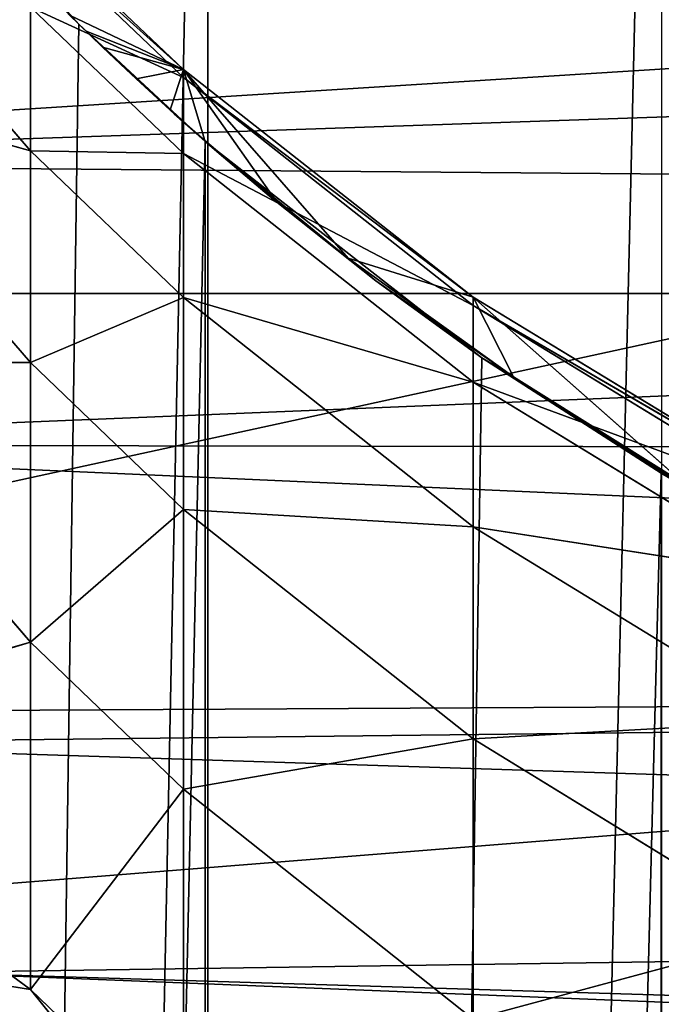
# Model space of a CAD drawing. Extents: x 1 to 179, y 3 to 406.
# Tile 236 of 256: x 83.19 to 85.09, y 393.72 to 396.63. Entities that reach past the tile are written whole.
import ezdxf

# ---------------------------------------------------------------- set-up
doc = ezdxf.new("R2010")
doc.units = 0
doc.header["$LTSCALE"] = 2.54
doc.layers.get('0').update_dxf_attribs({"color": 13, "linetype": 'CONTINUOUS'})

# ---------------------------------------------------------------- blocks, each defined once
blk = doc.blocks.new('OKR_G_Y_DOZOWNIK_STOJ_CY_T')
at = {"color": 0}
for p, q in [((83.7481, 400.0236, 184.6514), (83.7481, 343.2048, 184.6514)), ((83.7481, 400.0236, 184.6514), (83.7481, 343.2048, 184.6514)), ((83.3666, 396.6193, 198.7118), (82.5842, 397.4915, 197.885)), ((83.3666, 396.6193, 198.7118), (82.5842, 397.4915, 197.885)), ((82.5128, 397.0668, 239.5657), (83.2235, 396.2451, 239.645)), ((82.5128, 397.0668, 239.5657), (83.2235, 396.2451, 239.645)), ((83.6763, 396.4851, 210.1921), (83.2235, 396.9154, 210.1237)), ((83.6763, 396.4851, 210.1921), (83.2235, 396.9154, 210.1237)), ((83.2235, 396.8934, 219.9641), (83.6763, 396.4618, 220.0237)), ((83.6763, 396.4851, 210.1921), (83.2235, 396.8934, 219.9641)), ((83.6763, 396.4851, 210.1921), (83.2235, 396.8934, 219.9641)), ((83.2235, 396.8934, 219.9641), (83.6763, 396.4618, 220.0237)), ((83.6763, 396.4618, 220.0237), (83.2235, 396.6699, 229.8065)), ((83.6763, 396.4618, 220.0237), (83.2235, 396.6699, 229.8065)), ((83.6763, 396.2371, 229.8572), (83.2235, 396.6699, 229.8065)), ((83.2235, 396.6699, 229.8065), (83.2235, 396.2451, 239.645)), ((83.2235, 396.6699, 229.8065), (83.2235, 396.2451, 239.645)), ((83.6763, 396.2371, 229.8572), (83.2235, 396.6699, 229.8065)), ((83.3878, 396.5989, 201.2487), (83.3391, 396.6464, 201.2487)), ((83.6763, 396.4851, 210.1921), (83.3391, 396.6464, 201.2487)), ((83.6763, 396.4851, 210.1921), (83.3391, 396.6464, 201.2487)), ((83.3391, 396.6464, 201.2487), (83.3666, 396.6193, 201.2487)), ((83.3391, 396.6464, 201.2487), (83.3666, 396.6193, 198.7118)), ((83.3391, 396.6464, 201.2487), (83.3666, 396.6193, 198.7118)), ((83.3666, 396.6193, 198.7118), (82.5897, 343.2048, 197.8916)), ((83.3666, 396.6193, 198.7118), (82.5897, 343.2048, 197.8916)), ((83.3666, 396.6193, 201.2487), (83.3878, 396.5989, 201.2487)), ((83.7399, 396.2729, 199.0431), (83.3666, 396.6193, 198.7118)), ((83.3666, 396.6193, 201.2487), (83.4361, 396.5519, 201.2487)), ((83.3666, 396.6193, 201.2487), (83.7399, 396.2729, 199.0431)), ((83.3666, 396.6193, 201.2487), (83.7399, 396.2729, 199.0431)), ((83.3666, 396.6193, 201.2487), (83.3666, 396.6193, 198.7118)), ((83.7399, 396.2729, 199.0431), (83.3666, 396.6193, 198.7118)), ((83.3666, 396.6193, 201.2487), (83.3666, 396.6193, 198.7118)), ((83.3878, 396.5989, 201.2487), (83.6763, 396.4851, 210.1921)), ((83.3878, 396.5989, 201.2487), (83.6763, 396.4851, 210.1921)), ((83.4361, 396.5519, 201.2487), (83.3878, 396.5989, 201.2487)), ((83.5361, 396.4584, 201.2487), (83.4361, 396.5519, 201.2487)), ((83.4361, 396.5519, 201.2487), (83.5063, 396.4852, 201.2487)), ((83.4361, 396.5519, 201.2487), (83.6763, 396.4851, 210.1921)), ((83.5361, 396.4584, 201.2487), (83.4361, 396.5519, 201.2487)), ((83.4361, 396.5519, 201.2487), (83.6763, 396.4851, 210.1921)), ((83.4361, 396.5519, 201.2487), (83.5063, 396.4852, 201.2487)), ((83.4361, 396.5519, 201.2487), (83.7399, 396.2729, 199.0431)), ((83.4361, 396.5519, 201.2487), (83.7399, 396.2729, 199.0431)), ((83.5063, 396.4852, 201.2487), (83.6487, 396.3541, 201.2487)), ((83.5063, 396.4852, 201.2487), (83.6487, 396.3541, 201.2487)), ((83.5063, 396.4852, 201.2487), (83.7399, 396.2729, 199.0431)), ((83.5063, 396.4852, 201.2487), (83.7399, 396.2729, 199.0431)), ((83.5361, 396.4584, 201.2487), (83.6763, 396.4851, 210.1921)), ((83.5361, 396.4584, 201.2487), (83.6763, 396.4851, 210.1921)), ((83.6368, 396.3665, 201.2487), (83.6763, 396.4851, 210.1921)), ((83.6368, 396.3665, 201.2487), (83.6763, 396.4851, 210.1921)), ((83.9481, 396.0991, 201.2487), (83.6763, 396.4851, 210.1921)), ((83.6763, 396.4851, 210.1921), (83.7391, 396.2759, 201.2487)), ((83.9481, 396.0991, 201.2487), (83.6763, 396.4851, 210.1921)), ((84.1633, 395.9279, 201.2487), (83.6763, 396.4851, 210.1921)), ((84.1633, 395.9279, 201.2487), (83.6763, 396.4851, 210.1921)), ((84.5326, 395.8125, 210.2991), (83.6763, 396.4851, 210.1921)), ((83.6763, 396.4851, 210.1921), (83.7391, 396.2759, 201.2487)), ((83.6763, 396.4851, 210.1921), (83.6763, 396.4618, 220.0237)), ((83.6763, 396.4851, 210.1921), (83.6763, 396.4618, 220.0237)), ((84.5326, 395.8125, 210.2991), (83.6763, 396.4851, 210.1921)), ((83.2235, 396.2451, 239.645), (82.5128, 396.4423, 249.4117)), ((83.2235, 396.2451, 239.645), (82.5128, 396.4423, 249.4117)), ((83.2235, 395.6191, 249.4742), (82.5128, 396.4423, 249.4117)), ((83.2235, 395.6191, 249.4742), (82.5128, 396.4423, 249.4117)), ((83.6368, 396.3665, 201.2487), (83.5361, 396.4584, 201.2487)), ((83.6368, 396.3665, 201.2487), (83.5361, 396.4584, 201.2487)), ((83.6763, 396.4618, 220.0237), (83.6763, 396.2371, 229.8572)), ((83.6763, 396.4618, 220.0237), (83.6763, 396.2371, 229.8572)), ((83.6763, 396.4618, 220.0237), (84.5326, 395.7871, 220.1169)), ((84.5326, 395.8125, 210.2991), (83.6763, 396.4618, 220.0237)), ((84.5326, 395.8125, 210.2991), (83.6763, 396.4618, 220.0237)), ((83.6763, 396.4618, 220.0237), (84.5326, 395.7871, 220.1169)), ((83.7391, 396.2759, 201.2487), (83.6368, 396.3665, 201.2487)), ((83.7391, 396.2759, 201.2487), (83.6368, 396.3665, 201.2487)), ((83.6487, 396.3541, 201.2487), (83.7939, 396.226, 201.2487)), ((83.6487, 396.3541, 201.2487), (83.7939, 396.226, 201.2487)), ((83.6487, 396.3541, 201.2487), (83.7399, 396.2729, 199.0431)), ((83.6487, 396.3541, 201.2487), (83.7399, 396.2729, 199.0431)), ((83.7399, 396.2729, 199.0431), (82.5897, 343.2048, 197.8916)), ((83.7399, 396.2729, 199.0431), (82.5897, 343.2048, 197.8916)), ((83.9481, 396.0991, 201.2487), (83.7391, 396.2759, 201.2487)), ((83.9481, 396.0991, 201.2487), (83.7391, 396.2759, 201.2487)), ((84.5586, 395.633, 199.6587), (83.7399, 396.2729, 199.0431)), ((83.7399, 396.2729, 199.0431), (83.7481, 343.2048, 199.05)), ((83.7399, 396.2729, 199.0431), (83.7481, 343.2048, 199.05)), ((83.9418, 396.101, 201.2487), (83.7399, 396.2729, 199.0431)), ((83.7399, 396.2729, 199.0431), (84.2453, 395.8604, 201.2487)), ((83.7399, 396.2729, 199.0431), (84.2453, 395.8604, 201.2487)), ((84.5586, 395.633, 199.6587), (83.7399, 396.2729, 199.0431)), ((83.7939, 396.226, 201.2487), (83.7399, 396.2729, 199.0431)), ((83.9418, 396.101, 201.2487), (83.7399, 396.2729, 199.0431)), ((83.7939, 396.226, 201.2487), (83.7399, 396.2729, 199.0431)), ((83.2235, 396.2451, 239.645), (83.2235, 395.6191, 249.4742)), ((83.2235, 396.2451, 239.645), (83.2235, 395.6191, 249.4742)), ((83.2235, 396.2451, 239.645), (83.6763, 395.8114, 239.6869)), ((83.6763, 396.2371, 229.8572), (83.2235, 396.2451, 239.645)), ((83.6763, 396.2371, 229.8572), (83.2235, 396.2451, 239.645)), ((83.2235, 396.2451, 239.645), (83.6763, 395.8114, 239.6869)), ((84.5326, 395.7871, 220.1169), (83.6763, 396.2371, 229.8572)), ((84.5326, 395.7871, 220.1169), (83.6763, 396.2371, 229.8572)), ((84.5326, 395.5607, 229.9365), (83.6763, 396.2371, 229.8572)), ((83.6763, 396.2371, 229.8572), (83.6763, 395.8114, 239.6869)), ((83.6763, 396.2371, 229.8572), (83.6763, 395.8114, 239.6869)), ((84.5326, 395.5607, 229.9365), (83.6763, 396.2371, 229.8572)), ((83.7939, 396.226, 201.2487), (83.9418, 396.101, 201.2487)), ((83.7939, 396.226, 201.2487), (83.9418, 396.101, 201.2487)), ((83.9418, 396.101, 201.2487), (84.2453, 395.8604, 201.2487)), ((83.9418, 396.101, 201.2487), (84.2453, 395.8604, 201.2487)), ((84.1633, 395.9279, 201.2487), (83.9481, 396.0991, 201.2487)), ((84.1633, 395.9279, 201.2487), (83.9481, 396.0991, 201.2487)), ((84.6517, 395.5762, 201.2487), (84.1633, 395.9279, 201.2487)), ((84.1633, 395.9279, 201.2487), (84.5326, 395.8125, 210.2991)), ((84.1633, 395.9279, 201.2487), (84.5326, 395.8125, 210.2991)), ((84.6517, 395.5762, 201.2487), (84.1633, 395.9279, 201.2487)), ((84.2453, 395.8604, 201.2487), (84.5586, 395.633, 201.2487)), ((84.5586, 395.633, 199.6587), (84.2453, 395.8604, 201.2487)), ((84.5586, 395.633, 199.6587), (84.2453, 395.8604, 201.2487)), ((84.2453, 395.8604, 201.2487), (84.5586, 395.633, 201.2487)), ((74.549, 395.8229, 158.0828), (105.029, 395.8229, 158.0828)), ((74.549, 395.8229, 158.0828), (105.029, 395.8229, 158.0828)), ((83.6763, 395.8114, 239.6869), (83.2235, 395.6191, 249.4742)), ((83.6763, 395.8114, 239.6869), (83.2235, 395.6191, 249.4742)), ((83.6763, 395.8114, 239.6869), (83.6763, 395.1847, 249.5072)), ((83.6763, 395.8114, 239.6869), (83.6763, 395.1847, 249.5072)), ((83.6763, 395.8114, 239.6869), (84.5326, 395.1334, 239.7524)), ((84.5326, 395.5607, 229.9365), (83.6763, 395.8114, 239.6869)), ((84.5326, 395.5607, 229.9365), (83.6763, 395.8114, 239.6869)), ((83.6763, 395.8114, 239.6869), (84.5326, 395.1334, 239.7524)), ((84.5326, 395.8125, 210.2991), (85.1586, 395.2594, 201.2487)), ((85.4715, 395.2417, 210.3899), (84.5326, 395.8125, 210.2991)), ((84.6517, 395.5762, 201.2487), (84.5326, 395.8125, 210.2991)), ((84.6517, 395.5762, 201.2487), (84.5326, 395.8125, 210.2991)), ((84.5326, 395.8125, 210.2991), (85.1586, 395.2594, 201.2487)), ((84.5326, 395.8125, 210.2991), (84.5326, 395.7871, 220.1169)), ((84.5326, 395.8125, 210.2991), (84.5326, 395.7871, 220.1169)), ((85.4715, 395.2417, 210.3899), (84.5326, 395.8125, 210.2991)), ((84.5326, 395.7871, 220.1169), (84.5326, 395.5607, 229.9365)), ((84.5326, 395.7871, 220.1169), (84.5326, 395.5607, 229.9365)), ((84.5326, 395.7871, 220.1169), (85.4715, 395.2146, 220.196)), ((85.4715, 395.2417, 210.3899), (84.5326, 395.7871, 220.1169)), ((85.4715, 395.2417, 210.3899), (84.5326, 395.7871, 220.1169)), ((84.5326, 395.7871, 220.1169), (85.4715, 395.2146, 220.196)), ((84.5586, 395.633, 199.6587), (83.7481, 343.2048, 199.05)), ((84.5586, 395.633, 199.6587), (83.7481, 343.2048, 199.05)), ((85.0886, 395.2915, 199.9887), (84.5586, 395.633, 199.6587)), ((84.5586, 395.633, 201.2487), (85.2128, 395.2187, 201.2487)), ((84.5586, 395.633, 201.2487), (85.2027, 395.2245, 200.0536)), ((84.5586, 395.633, 201.2487), (85.2128, 395.2187, 201.2487)), ((84.5586, 395.633, 199.6587), (84.5586, 395.633, 201.2487)), ((84.5586, 395.633, 199.6587), (84.5586, 395.633, 201.2487)), ((85.0886, 395.2915, 199.9887), (84.5586, 395.633, 199.6587)), ((85.0886, 395.2915, 199.9887), (84.5586, 395.633, 201.2487)), ((85.0886, 395.2915, 199.9887), (84.5586, 395.633, 201.2487)), ((84.5586, 395.633, 201.2487), (85.2027, 395.2245, 200.0536)), ((83.2235, 395.6191, 249.4742), (82.5128, 395.6165, 259.2428)), ((83.2235, 395.6191, 249.4742), (82.5128, 395.6165, 259.2428)), ((82.5128, 395.6165, 259.2428), (83.2235, 394.7923, 259.2885)), ((82.5128, 395.6165, 259.2428), (83.2235, 394.7923, 259.2885)), ((83.6763, 395.1847, 249.5072), (83.2235, 395.6191, 249.4742)), ((83.2235, 395.6191, 249.4742), (83.2235, 394.7923, 259.2885)), ((83.2235, 395.6191, 249.4742), (83.2235, 394.7923, 259.2885)), ((83.6763, 395.1847, 249.5072), (83.2235, 395.6191, 249.4742)), ((85.1586, 395.2594, 201.2487), (84.6517, 395.5762, 201.2487)), ((85.1586, 395.2594, 201.2487), (84.6517, 395.5762, 201.2487)), ((85.4715, 395.2146, 220.196), (84.5326, 395.5607, 229.9365)), ((85.4715, 395.2146, 220.196), (84.5326, 395.5607, 229.9365)), ((85.4715, 394.9867, 230.0038), (84.5326, 395.5607, 229.9365)), ((84.5326, 395.5607, 229.9365), (84.5326, 395.1334, 239.7524)), ((84.5326, 395.5607, 229.9365), (84.5326, 395.1334, 239.7524)), ((85.4715, 394.9867, 230.0038), (84.5326, 395.5607, 229.9365)), ((85.0886, 395.2915, 199.9887), (83.7481, 343.2048, 199.05)), ((85.0886, 395.2915, 199.9887), (83.7481, 343.2048, 199.05)), ((85.2027, 395.2245, 200.0536), (85.0886, 395.2915, 199.9887)), ((85.0886, 395.2915, 199.9887), (85.09, 343.2048, 199.9896)), ((85.0886, 395.2915, 199.9887), (85.09, 343.2048, 199.9896)), ((85.2027, 395.2245, 200.0536), (85.0886, 395.2915, 199.9887)), ((83.6763, 395.1847, 249.5072), (83.2235, 394.7923, 259.2885)), ((83.6763, 395.1847, 249.5072), (83.2235, 394.7923, 259.2885)), ((84.5326, 395.1334, 239.7524), (83.6763, 395.1847, 249.5072)), ((84.5326, 395.1334, 239.7524), (83.6763, 395.1847, 249.5072)), ((84.5326, 394.5056, 249.5588), (83.6763, 395.1847, 249.5072)), ((83.6763, 395.1847, 249.5072), (83.6763, 394.3572, 259.3125)), ((83.6763, 395.1847, 249.5072), (83.6763, 394.3572, 259.3125)), ((84.5326, 394.5056, 249.5588), (83.6763, 395.1847, 249.5072)), ((84.5326, 395.1334, 239.7524), (84.5326, 394.5056, 249.5588)), ((84.5326, 395.1334, 239.7524), (84.5326, 394.5056, 249.5588)), ((84.5326, 395.1334, 239.7524), (85.4715, 394.5582, 239.8079)), ((85.4715, 394.9867, 230.0038), (84.5326, 395.1334, 239.7524)), ((85.4715, 394.9867, 230.0038), (84.5326, 395.1334, 239.7524)), ((84.5326, 395.1334, 239.7524), (85.4715, 394.5582, 239.8079)), ((82.5128, 394.5896, 269.0534), (83.2235, 394.7923, 259.2885)), ((82.5128, 394.5896, 269.0534), (83.2235, 394.7923, 259.2885)), ((83.2235, 393.7646, 269.0821), (83.2235, 394.7923, 259.2885)), ((83.2235, 393.7646, 269.0821), (83.2235, 394.7923, 259.2885)), ((83.2235, 394.7923, 259.2885), (83.6763, 394.3572, 259.3125)), ((83.2235, 394.7923, 259.2885), (83.6763, 394.3572, 259.3125)), ((85.4715, 394.5582, 239.8079), (84.5326, 394.5056, 249.5588)), ((85.4715, 394.5582, 239.8079), (84.5326, 394.5056, 249.5588)), ((83.2235, 393.7646, 269.0821), (82.2341, 394.4925, 273.0903)), ((83.2235, 393.7646, 269.0821), (82.2341, 394.4925, 273.0903)), ((84.5326, 394.5056, 249.5588), (83.6763, 394.3572, 259.3125)), ((84.5326, 394.5056, 249.5588), (83.6763, 394.3572, 259.3125)), ((85.4715, 393.9293, 249.6026), (84.5326, 394.5056, 249.5588)), ((84.5326, 394.5056, 249.5588), (84.5326, 393.6772, 259.3502)), ((84.5326, 394.5056, 249.5588), (84.5326, 393.6772, 259.3502)), ((85.4715, 393.9293, 249.6026), (84.5326, 394.5056, 249.5588)), ((83.2235, 393.7646, 269.0821), (83.6763, 394.3572, 259.3125)), ((83.2235, 393.7646, 269.0821), (83.6763, 394.3572, 259.3125)), ((83.6763, 393.3291, 269.0972), (83.6763, 394.3572, 259.3125)), ((83.6763, 394.3572, 259.3125), (84.5326, 393.6772, 259.3502)), ((83.6763, 393.3291, 269.0972), (83.6763, 394.3572, 259.3125)), ((83.6763, 394.3572, 259.3125), (84.5326, 393.6772, 259.3502)), ((85.4715, 393.9293, 249.6026), (84.5326, 393.6772, 259.3502)), ((85.4715, 393.9293, 249.6026), (84.5326, 393.6772, 259.3502)), ((83.2235, 393.7646, 269.0821), (82.9068, 393.8145, 271.5595)), ((83.2235, 393.7646, 269.0821), (82.9068, 393.8145, 271.5595)), ((83.6763, 393.203, 270.1791), (83.2235, 393.7646, 269.0821)), ((83.2235, 393.7646, 269.0821), (83.6763, 393.3291, 269.0972)), ((83.6763, 393.203, 270.1791), (83.2235, 393.7646, 269.0821)), ((83.2235, 393.7646, 269.0821), (83.6763, 393.3291, 269.0972))]:
    blk.add_line(p, q, dxfattribs=at)
mesh = blk.add_polyface(dxfattribs=at)
corners = [(105.029, 400.0236, 150.1947), (74.549, 393.3914, 150.1947), (74.549, 400.0236, 150.1947), (105.029, 393.3914, 150.1947)]
mesh.append_faces([[corners[k] for k in face] for face in [(0, 1, 2), (1, 0, 3)]], dxfattribs={"vtx0": -1, "color": 0})
mesh = blk.add_polyface(dxfattribs=at)
corners = [(90.4333, 391.3662, 266.0327), (89.2884, 391.359, 266.0165), (90.0521, 391.3511, 265.9986), (88.5348, 391.417, 266.1473), (91.1749, 391.4323, 266.1819), (88.3573, 391.438, 266.1947), (91.9324, 391.551, 266.45), (87.4831, 391.5835, 266.5232), (92.7338, 391.7359, 266.8673), (86.6101, 391.802, 267.0165), (93.533, 391.9856, 267.4309), (85.7146, 392.1095, 267.7107), (93.7877, 392.08, 267.6441), (94.0965, 392.2048, 267.9258), (84.8688, 392.4883, 268.5659), (94.6037, 392.4359, 268.4475), (95.3458, 392.84, 269.3597), (84.538, 392.6632, 268.9606), (84.5324, 392.6663, 268.9676), (84.4169, 392.7314, 269.1147), (83.6763, 393.203, 270.1791), (96.0203, 393.2882, 270.3716), (82.9068, 393.8145, 271.5595), (96.1807, 393.4084, 270.6429), (96.8915, 394.0188, 272.0208), (82.2341, 394.4925, 273.0903), (97.4925, 394.6674, 273.485), (82.1544, 394.585, 273.299), (81.5725, 395.3751, 275.0827), (97.99, 395.3506, 275.0274), (98.3859, 396.0657, 276.6417), (81.1263, 396.2097, 276.9666), (98.679, 396.8104, 278.3228), (80.899, 396.8104, 278.3228), (105.029, 396.8107, 278.3234), (74.549, 396.8107, 278.3234), (105.029, 400.0236, 285.5767), (74.549, 400.0236, 285.5767)]
mesh.append_faces([[corners[k] for k in face] for face in [(0, 1, 2), (35, 36, 37)]], dxfattribs={"vtx0": -1, "color": 0})
mesh.append_faces([[corners[k] for k in face] for face in [(1, 0, 3), (3, 4, 5), (5, 6, 7), (7, 8, 9), (9, 10, 11), (11, 13, 14), (14, 16, 17), (17, 16, 18), (18, 16, 19), (19, 16, 20), (20, 21, 22), (22, 24, 25), (25, 26, 27), (27, 26, 28), (28, 30, 31), (31, 32, 33), (33, 34, 35)]], dxfattribs={"vtx0": -1, "vtx1": -1, "color": 0})
mesh.append_faces([[corners[k] for k in face] for face in [(3, 0, 4), (5, 4, 6), (7, 6, 8), (9, 8, 10), (11, 10, 12), (11, 12, 13), (14, 13, 15), (14, 15, 16), (20, 16, 21), (22, 21, 23), (22, 23, 24), (25, 24, 26), (28, 26, 29), (28, 29, 30), (31, 30, 32), (33, 32, 34), (35, 34, 36)]], dxfattribs={"vtx0": -1, "vtx2": -1, "color": 0})
mesh = blk.add_polyface(dxfattribs=at)
corners = [(83.7481, 400.0236, 184.6514), (82.5897, 343.2048, 185.8097), (82.5897, 400.0236, 185.8097), (83.7481, 343.2048, 184.6514)]
mesh.append_faces([[corners[k] for k in face] for face in [(0, 1, 2), (1, 0, 3)]], dxfattribs={"vtx0": -1, "color": 0})
mesh = blk.add_polyface(dxfattribs=at)
corners = [(85.09, 400.0236, 183.7118), (83.7481, 343.2048, 184.6514), (83.7481, 400.0236, 184.6514), (85.09, 343.2048, 183.7118)]
mesh.append_faces([[corners[k] for k in face] for face in [(0, 1, 2), (1, 0, 3)]], dxfattribs={"vtx0": -1, "color": 0})
mesh = blk.add_polyface(dxfattribs=at)
corners = [(105.029, 397.7437, 166.1106), (74.549, 395.8229, 158.0828), (105.029, 395.8229, 158.0828), (74.549, 397.7437, 166.1106)]
mesh.append_faces([[corners[k] for k in face] for face in [(0, 1, 2), (1, 0, 3)]], dxfattribs={"vtx0": -1, "color": 0})
mesh = blk.add_polyface(dxfattribs=at)
corners = [(82.5842, 397.4915, 197.885), (82.5897, 343.2048, 197.8916), (83.3666, 396.6193, 198.7118)]
mesh.append_faces([[corners[k] for k in face] for face in [(0, 1, 2)]], dxfattribs={"color": 0})
mesh = blk.add_polyface(dxfattribs=at)
corners = [(82.5842, 397.4915, 197.885), (83.3666, 396.6193, 198.7118), (83.3391, 396.6464, 201.2487)]
mesh.append_faces([[corners[k] for k in face] for face in [(0, 1, 2)]], dxfattribs={"color": 0})
mesh = blk.add_polyface(dxfattribs=at)
corners = [(82.5128, 397.0668, 239.5657), (83.2235, 396.2451, 239.645), (82.5128, 396.4423, 249.4117)]
mesh.append_faces([[corners[k] for k in face] for face in [(0, 1, 2)]], dxfattribs={"color": 0})
mesh = blk.add_polyface(dxfattribs=at)
corners = [(82.5128, 397.0668, 239.5657), (83.2235, 396.6699, 229.8065), (83.2235, 396.2451, 239.645)]
mesh.append_faces([[corners[k] for k in face] for face in [(0, 1, 2)]], dxfattribs={"color": 0})
mesh = blk.add_polyface(dxfattribs=at)
corners = [(83.6763, 396.4851, 210.1921), (83.2235, 396.9154, 210.1237), (83.3391, 396.6464, 201.2487)]
mesh.append_faces([[corners[k] for k in face] for face in [(0, 1, 2)]], dxfattribs={"color": 0})
mesh = blk.add_polyface(dxfattribs=at)
corners = [(83.2235, 396.8934, 219.9641), (83.2235, 396.9154, 210.1237), (83.6763, 396.4851, 210.1921)]
mesh.append_faces([[corners[k] for k in face] for face in [(0, 1, 2)]], dxfattribs={"color": 0})
mesh = blk.add_polyface(dxfattribs=at)
corners = [(83.2235, 396.6699, 229.8065), (83.2235, 396.8934, 219.9641), (83.6763, 396.4618, 220.0237)]
mesh.append_faces([[corners[k] for k in face] for face in [(0, 1, 2)]], dxfattribs={"color": 0})
mesh = blk.add_polyface(dxfattribs=at)
corners = [(83.6763, 396.4618, 220.0237), (83.2235, 396.8934, 219.9641), (83.6763, 396.4851, 210.1921)]
mesh.append_faces([[corners[k] for k in face] for face in [(0, 1, 2)]], dxfattribs={"color": 0})
mesh = blk.add_polyface(dxfattribs=at)
corners = [(83.6763, 396.2371, 229.8572), (83.2235, 396.6699, 229.8065), (83.6763, 396.4618, 220.0237)]
mesh.append_faces([[corners[k] for k in face] for face in [(0, 1, 2)]], dxfattribs={"color": 0})
mesh = blk.add_polyface(dxfattribs=at)
corners = [(83.2235, 396.2451, 239.645), (83.2235, 396.6699, 229.8065), (83.6763, 396.2371, 229.8572)]
mesh.append_faces([[corners[k] for k in face] for face in [(0, 1, 2)]], dxfattribs={"color": 0})
mesh = blk.add_polyface(dxfattribs=at)
corners = [(83.6763, 396.4851, 210.1921), (83.3391, 396.6464, 201.2487), (83.3878, 396.5989, 201.2487)]
mesh.append_faces([[corners[k] for k in face] for face in [(0, 1, 2)]], dxfattribs={"color": 0})
mesh = blk.add_polyface(dxfattribs=at)
corners = [(83.3391, 396.6464, 201.2487), (83.3666, 396.6193, 198.7118), (83.3666, 396.6193, 201.2487)]
mesh.append_faces([[corners[k] for k in face] for face in [(0, 1, 2)]], dxfattribs={"color": 0})
mesh = blk.add_polyface(dxfattribs=at)
corners = [(83.5063, 396.4852, 201.2487), (83.5361, 396.4584, 201.2487), (83.4361, 396.5519, 201.2487), (83.6487, 396.3541, 201.2487), (83.6368, 396.3665, 201.2487), (83.7391, 396.2759, 201.2487), (83.7939, 396.226, 201.2487), (83.9481, 396.0991, 201.2487), (83.9418, 396.101, 201.2487), (84.2453, 395.8604, 201.2487), (84.1633, 395.9279, 201.2487), (84.6517, 395.5762, 201.2487), (84.5586, 395.633, 201.2487), (85.2128, 395.2187, 201.2487), (85.1586, 395.2594, 201.2487), (85.6834, 394.9772, 201.2487), (85.8995, 394.8611, 201.2487), (86.2264, 394.7291, 201.2487), (86.614, 394.5626, 201.2487), (86.8543, 394.493, 201.2487), (87.3511, 394.3255, 201.2487), (87.4331, 394.32, 201.2487), (88.1055, 394.1514, 201.2487), (88.018, 394.186, 201.2487), (88.6557, 394.0845, 201.2487), (88.872, 394.0415, 201.2487), (89.2041, 394.0333, 201.2487), (89.789, 393.9956, 201.2487), (89.8985, 394.0154, 201.2487), (90.767, 394.0478, 201.2487), (90.502, 394.0423, 201.2487), (91.0985, 394.108, 201.2487), (91.5282, 394.162, 201.2487), (91.9079, 394.2609, 201.2487), (92.2771, 394.3395, 201.2487), (92.2676, 394.3532, 201.2487), (92.6103, 394.4558, 201.2487), (93.0085, 394.5792, 201.2487), (92.9504, 394.5722, 201.2487), (93.5088, 394.7966, 201.2487), (93.7172, 394.8793, 201.2487), (94.0477, 395.055, 201.2487), (94.3983, 395.2379, 201.2487), (95.065, 395.6712, 201.2487), (95.0469, 395.6522, 201.2487), (95.3576, 395.8794, 201.2487), (95.2125, 395.7763, 201.2487), (95.3581, 395.8846, 201.2487), (95.6585, 396.1195, 201.2487), (95.644, 396.1107, 201.2487), (96.2389, 396.6464, 201.2487), (96.2288, 396.6364, 201.2487)]
mesh.append_faces([[corners[k] for k in face] for face in [(0, 1, 2), (50, 48, 51)]], dxfattribs={"vtx0": -1, "color": 0})
mesh.append_faces([[corners[k] for k in face] for face in [(1, 3, 4), (4, 3, 5), (5, 6, 7), (7, 9, 10), (10, 9, 11), (11, 13, 14), (14, 13, 15), (15, 16, 17), (17, 18, 19), (19, 20, 21), (21, 22, 23), (23, 22, 24), (24, 25, 26), (26, 27, 28), (28, 29, 30), (30, 29, 31), (31, 32, 33), (33, 34, 35), (35, 34, 36), (36, 37, 38), (38, 37, 39), (39, 40, 41), (41, 42, 43), (43, 45, 46), (46, 45, 47), (47, 48, 49), (49, 48, 50)]], dxfattribs={"vtx0": -1, "vtx1": -1, "color": 0})
mesh.append_faces([[corners[k] for k in face] for face in [(1, 0, 3), (5, 3, 6), (7, 6, 8), (7, 8, 9), (11, 9, 12), (11, 12, 13), (15, 13, 16), (17, 16, 18), (19, 18, 20), (21, 20, 22), (24, 22, 25), (26, 25, 27), (28, 27, 29), (31, 29, 32), (33, 32, 34), (36, 34, 37), (39, 37, 40), (41, 40, 42), (43, 42, 44), (43, 44, 45), (47, 45, 48)]], dxfattribs={"vtx0": -1, "vtx2": -1, "color": 0})
mesh = blk.add_polyface(dxfattribs=at)
corners = [(83.7399, 396.2729, 199.0431), (83.3666, 396.6193, 198.7118), (82.5897, 343.2048, 197.8916)]
mesh.append_faces([[corners[k] for k in face] for face in [(0, 1, 2)]], dxfattribs={"color": 0})
mesh = blk.add_polyface(dxfattribs=at)
corners = [(83.3666, 396.6193, 201.2487), (83.7399, 396.2729, 199.0431), (83.4361, 396.5519, 201.2487)]
mesh.append_faces([[corners[k] for k in face] for face in [(0, 1, 2)]], dxfattribs={"color": 0})
mesh = blk.add_polyface(dxfattribs=at)
corners = [(83.3666, 396.6193, 201.2487), (83.3666, 396.6193, 198.7118), (83.7399, 396.2729, 199.0431)]
mesh.append_faces([[corners[k] for k in face] for face in [(0, 1, 2)]], dxfattribs={"color": 0})
mesh = blk.add_polyface(dxfattribs=at)
corners = [(83.6763, 396.4851, 210.1921), (83.3878, 396.5989, 201.2487), (83.4361, 396.5519, 201.2487)]
mesh.append_faces([[corners[k] for k in face] for face in [(0, 1, 2)]], dxfattribs={"color": 0})
mesh = blk.add_polyface(dxfattribs=at)
corners = [(83.6763, 396.4851, 210.1921), (83.4361, 396.5519, 201.2487), (83.5361, 396.4584, 201.2487)]
mesh.append_faces([[corners[k] for k in face] for face in [(0, 1, 2)]], dxfattribs={"color": 0})
mesh = blk.add_polyface(dxfattribs=at)
corners = [(83.4361, 396.5519, 201.2487), (83.7399, 396.2729, 199.0431), (83.5063, 396.4852, 201.2487)]
mesh.append_faces([[corners[k] for k in face] for face in [(0, 1, 2)]], dxfattribs={"color": 0})
mesh = blk.add_polyface(dxfattribs=at)
corners = [(83.5063, 396.4852, 201.2487), (83.7399, 396.2729, 199.0431), (83.6487, 396.3541, 201.2487)]
mesh.append_faces([[corners[k] for k in face] for face in [(0, 1, 2)]], dxfattribs={"color": 0})
mesh = blk.add_polyface(dxfattribs=at)
corners = [(83.6763, 396.4851, 210.1921), (83.5361, 396.4584, 201.2487), (83.6368, 396.3665, 201.2487)]
mesh.append_faces([[corners[k] for k in face] for face in [(0, 1, 2)]], dxfattribs={"color": 0})
mesh = blk.add_polyface(dxfattribs=at)
corners = [(83.6763, 396.4851, 210.1921), (83.6368, 396.3665, 201.2487), (83.7391, 396.2759, 201.2487)]
mesh.append_faces([[corners[k] for k in face] for face in [(0, 1, 2)]], dxfattribs={"color": 0})
mesh = blk.add_polyface(dxfattribs=at)
corners = [(83.6763, 396.4851, 210.1921), (83.7391, 396.2759, 201.2487), (83.9481, 396.0991, 201.2487)]
mesh.append_faces([[corners[k] for k in face] for face in [(0, 1, 2)]], dxfattribs={"color": 0})
mesh = blk.add_polyface(dxfattribs=at)
corners = [(83.6763, 396.4851, 210.1921), (83.9481, 396.0991, 201.2487), (84.1633, 395.9279, 201.2487)]
mesh.append_faces([[corners[k] for k in face] for face in [(0, 1, 2)]], dxfattribs={"color": 0})
mesh = blk.add_polyface(dxfattribs=at)
corners = [(84.5326, 395.8125, 210.2991), (83.6763, 396.4851, 210.1921), (84.1633, 395.9279, 201.2487)]
mesh.append_faces([[corners[k] for k in face] for face in [(0, 1, 2)]], dxfattribs={"color": 0})
mesh = blk.add_polyface(dxfattribs=at)
corners = [(83.6763, 396.4618, 220.0237), (83.6763, 396.4851, 210.1921), (84.5326, 395.8125, 210.2991)]
mesh.append_faces([[corners[k] for k in face] for face in [(0, 1, 2)]], dxfattribs={"color": 0})
mesh = blk.add_polyface(dxfattribs=at)
corners = [(82.5128, 396.4423, 249.4117), (83.2235, 396.2451, 239.645), (83.2235, 395.6191, 249.4742)]
mesh.append_faces([[corners[k] for k in face] for face in [(0, 1, 2)]], dxfattribs={"color": 0})
mesh = blk.add_polyface(dxfattribs=at)
corners = [(82.5128, 396.4423, 249.4117), (83.2235, 395.6191, 249.4742), (82.5128, 395.6165, 259.2428)]
mesh.append_faces([[corners[k] for k in face] for face in [(0, 1, 2)]], dxfattribs={"color": 0})
mesh = blk.add_polyface(dxfattribs=at)
corners = [(83.6763, 396.2371, 229.8572), (83.6763, 396.4618, 220.0237), (84.5326, 395.7871, 220.1169)]
mesh.append_faces([[corners[k] for k in face] for face in [(0, 1, 2)]], dxfattribs={"color": 0})
mesh = blk.add_polyface(dxfattribs=at)
corners = [(84.5326, 395.7871, 220.1169), (83.6763, 396.4618, 220.0237), (84.5326, 395.8125, 210.2991)]
mesh.append_faces([[corners[k] for k in face] for face in [(0, 1, 2)]], dxfattribs={"color": 0})
mesh = blk.add_polyface(dxfattribs=at)
corners = [(83.6487, 396.3541, 201.2487), (83.7399, 396.2729, 199.0431), (83.7939, 396.226, 201.2487)]
mesh.append_faces([[corners[k] for k in face] for face in [(0, 1, 2)]], dxfattribs={"color": 0})
mesh = blk.add_polyface(dxfattribs=at)
corners = [(83.7399, 396.2729, 199.0431), (82.5897, 343.2048, 197.8916), (83.7481, 343.2048, 199.05)]
mesh.append_faces([[corners[k] for k in face] for face in [(0, 1, 2)]], dxfattribs={"color": 0})
mesh = blk.add_polyface(dxfattribs=at)
corners = [(84.5586, 395.633, 199.6587), (83.7399, 396.2729, 199.0431), (83.7481, 343.2048, 199.05)]
mesh.append_faces([[corners[k] for k in face] for face in [(0, 1, 2)]], dxfattribs={"color": 0})
mesh = blk.add_polyface(dxfattribs=at)
corners = [(83.9418, 396.101, 201.2487), (83.7399, 396.2729, 199.0431), (84.2453, 395.8604, 201.2487)]
mesh.append_faces([[corners[k] for k in face] for face in [(0, 1, 2)]], dxfattribs={"color": 0})
mesh = blk.add_polyface(dxfattribs=at)
corners = [(84.2453, 395.8604, 201.2487), (83.7399, 396.2729, 199.0431), (84.5586, 395.633, 199.6587)]
mesh.append_faces([[corners[k] for k in face] for face in [(0, 1, 2)]], dxfattribs={"color": 0})
mesh = blk.add_polyface(dxfattribs=at)
corners = [(83.7939, 396.226, 201.2487), (83.7399, 396.2729, 199.0431), (83.9418, 396.101, 201.2487)]
mesh.append_faces([[corners[k] for k in face] for face in [(0, 1, 2)]], dxfattribs={"color": 0})
mesh = blk.add_polyface(dxfattribs=at)
corners = [(83.2235, 395.6191, 249.4742), (83.2235, 396.2451, 239.645), (83.6763, 395.8114, 239.6869)]
mesh.append_faces([[corners[k] for k in face] for face in [(0, 1, 2)]], dxfattribs={"color": 0})
mesh = blk.add_polyface(dxfattribs=at)
corners = [(83.6763, 395.8114, 239.6869), (83.2235, 396.2451, 239.645), (83.6763, 396.2371, 229.8572)]
mesh.append_faces([[corners[k] for k in face] for face in [(0, 1, 2)]], dxfattribs={"color": 0})
mesh = blk.add_polyface(dxfattribs=at)
corners = [(84.5326, 395.5607, 229.9365), (83.6763, 396.2371, 229.8572), (84.5326, 395.7871, 220.1169)]
mesh.append_faces([[corners[k] for k in face] for face in [(0, 1, 2)]], dxfattribs={"color": 0})
mesh = blk.add_polyface(dxfattribs=at)
corners = [(83.6763, 395.8114, 239.6869), (83.6763, 396.2371, 229.8572), (84.5326, 395.5607, 229.9365)]
mesh.append_faces([[corners[k] for k in face] for face in [(0, 1, 2)]], dxfattribs={"color": 0})
mesh = blk.add_polyface(dxfattribs=at)
corners = [(84.5326, 395.8125, 210.2991), (84.1633, 395.9279, 201.2487), (84.6517, 395.5762, 201.2487)]
mesh.append_faces([[corners[k] for k in face] for face in [(0, 1, 2)]], dxfattribs={"color": 0})
mesh = blk.add_polyface(dxfattribs=at)
corners = [(84.2453, 395.8604, 201.2487), (84.5586, 395.633, 199.6587), (84.5586, 395.633, 201.2487)]
mesh.append_faces([[corners[k] for k in face] for face in [(0, 1, 2)]], dxfattribs={"color": 0})
mesh = blk.add_polyface(dxfattribs=at)
corners = [(105.029, 395.8229, 158.0828), (74.549, 393.3914, 150.1947), (105.029, 393.3914, 150.1947), (74.549, 395.8229, 158.0828)]
mesh.append_faces([[corners[k] for k in face] for face in [(0, 1, 2), (1, 0, 3)]], dxfattribs={"vtx0": -1, "color": 0})
mesh = blk.add_polyface(dxfattribs=at)
corners = [(83.6763, 395.1847, 249.5072), (83.2235, 395.6191, 249.4742), (83.6763, 395.8114, 239.6869)]
mesh.append_faces([[corners[k] for k in face] for face in [(0, 1, 2)]], dxfattribs={"color": 0})
mesh = blk.add_polyface(dxfattribs=at)
corners = [(83.6763, 395.1847, 249.5072), (83.6763, 395.8114, 239.6869), (84.5326, 395.1334, 239.7524)]
mesh.append_faces([[corners[k] for k in face] for face in [(0, 1, 2)]], dxfattribs={"color": 0})
mesh = blk.add_polyface(dxfattribs=at)
corners = [(84.5326, 395.1334, 239.7524), (83.6763, 395.8114, 239.6869), (84.5326, 395.5607, 229.9365)]
mesh.append_faces([[corners[k] for k in face] for face in [(0, 1, 2)]], dxfattribs={"color": 0})
mesh = blk.add_polyface(dxfattribs=at)
corners = [(85.4715, 395.2417, 210.3899), (84.5326, 395.8125, 210.2991), (85.1586, 395.2594, 201.2487)]
mesh.append_faces([[corners[k] for k in face] for face in [(0, 1, 2)]], dxfattribs={"color": 0})
mesh = blk.add_polyface(dxfattribs=at)
corners = [(84.5326, 395.8125, 210.2991), (84.6517, 395.5762, 201.2487), (85.1586, 395.2594, 201.2487)]
mesh.append_faces([[corners[k] for k in face] for face in [(0, 1, 2)]], dxfattribs={"color": 0})
mesh = blk.add_polyface(dxfattribs=at)
corners = [(84.5326, 395.7871, 220.1169), (84.5326, 395.8125, 210.2991), (85.4715, 395.2417, 210.3899)]
mesh.append_faces([[corners[k] for k in face] for face in [(0, 1, 2)]], dxfattribs={"color": 0})
mesh = blk.add_polyface(dxfattribs=at)
corners = [(84.5326, 395.5607, 229.9365), (84.5326, 395.7871, 220.1169), (85.4715, 395.2146, 220.196)]
mesh.append_faces([[corners[k] for k in face] for face in [(0, 1, 2)]], dxfattribs={"color": 0})
mesh = blk.add_polyface(dxfattribs=at)
corners = [(85.4715, 395.2146, 220.196), (84.5326, 395.7871, 220.1169), (85.4715, 395.2417, 210.3899)]
mesh.append_faces([[corners[k] for k in face] for face in [(0, 1, 2)]], dxfattribs={"color": 0})
mesh = blk.add_polyface(dxfattribs=at)
corners = [(85.0886, 395.2915, 199.9887), (84.5586, 395.633, 199.6587), (83.7481, 343.2048, 199.05)]
mesh.append_faces([[corners[k] for k in face] for face in [(0, 1, 2)]], dxfattribs={"color": 0})
mesh = blk.add_polyface(dxfattribs=at)
corners = [(84.5586, 395.633, 201.2487), (85.2027, 395.2245, 200.0536), (85.2128, 395.2187, 201.2487)]
mesh.append_faces([[corners[k] for k in face] for face in [(0, 1, 2)]], dxfattribs={"color": 0})
mesh = blk.add_polyface(dxfattribs=at)
corners = [(84.5586, 395.633, 201.2487), (84.5586, 395.633, 199.6587), (85.0886, 395.2915, 199.9887)]
mesh.append_faces([[corners[k] for k in face] for face in [(0, 1, 2)]], dxfattribs={"color": 0})
mesh = blk.add_polyface(dxfattribs=at)
corners = [(84.5586, 395.633, 201.2487), (85.0886, 395.2915, 199.9887), (85.2027, 395.2245, 200.0536)]
mesh.append_faces([[corners[k] for k in face] for face in [(0, 1, 2)]], dxfattribs={"color": 0})
mesh = blk.add_polyface(dxfattribs=at)
corners = [(83.2235, 395.6191, 249.4742), (83.2235, 394.7923, 259.2885), (82.5128, 395.6165, 259.2428)]
mesh.append_faces([[corners[k] for k in face] for face in [(0, 1, 2)]], dxfattribs={"color": 0})
mesh = blk.add_polyface(dxfattribs=at)
corners = [(82.5128, 395.6165, 259.2428), (83.2235, 394.7923, 259.2885), (82.5128, 394.5896, 269.0534)]
mesh.append_faces([[corners[k] for k in face] for face in [(0, 1, 2)]], dxfattribs={"color": 0})
mesh = blk.add_polyface(dxfattribs=at)
corners = [(83.2235, 394.7923, 259.2885), (83.2235, 395.6191, 249.4742), (83.6763, 395.1847, 249.5072)]
mesh.append_faces([[corners[k] for k in face] for face in [(0, 1, 2)]], dxfattribs={"color": 0})
mesh = blk.add_polyface(dxfattribs=at)
corners = [(85.4715, 394.9867, 230.0038), (84.5326, 395.5607, 229.9365), (85.4715, 395.2146, 220.196)]
mesh.append_faces([[corners[k] for k in face] for face in [(0, 1, 2)]], dxfattribs={"color": 0})
mesh = blk.add_polyface(dxfattribs=at)
corners = [(84.5326, 395.1334, 239.7524), (84.5326, 395.5607, 229.9365), (85.4715, 394.9867, 230.0038)]
mesh.append_faces([[corners[k] for k in face] for face in [(0, 1, 2)]], dxfattribs={"color": 0})
mesh = blk.add_polyface(dxfattribs=at)
corners = [(85.09, 343.2048, 199.9896), (85.0886, 395.2915, 199.9887), (83.7481, 343.2048, 199.05)]
mesh.append_faces([[corners[k] for k in face] for face in [(0, 1, 2)]], dxfattribs={"color": 0})
mesh = blk.add_polyface(dxfattribs=at)
corners = [(85.2027, 395.2245, 200.0536), (85.0886, 395.2915, 199.9887), (85.09, 343.2048, 199.9896)]
mesh.append_faces([[corners[k] for k in face] for face in [(0, 1, 2)]], dxfattribs={"color": 0})
mesh = blk.add_polyface(dxfattribs=at)
corners = [(83.6763, 394.3572, 259.3125), (83.2235, 394.7923, 259.2885), (83.6763, 395.1847, 249.5072)]
mesh.append_faces([[corners[k] for k in face] for face in [(0, 1, 2)]], dxfattribs={"color": 0})
mesh = blk.add_polyface(dxfattribs=at)
corners = [(84.5326, 394.5056, 249.5588), (83.6763, 395.1847, 249.5072), (84.5326, 395.1334, 239.7524)]
mesh.append_faces([[corners[k] for k in face] for face in [(0, 1, 2)]], dxfattribs={"color": 0})
mesh = blk.add_polyface(dxfattribs=at)
corners = [(83.6763, 394.3572, 259.3125), (83.6763, 395.1847, 249.5072), (84.5326, 394.5056, 249.5588)]
mesh.append_faces([[corners[k] for k in face] for face in [(0, 1, 2)]], dxfattribs={"color": 0})
mesh = blk.add_polyface(dxfattribs=at)
corners = [(84.5326, 394.5056, 249.5588), (84.5326, 395.1334, 239.7524), (85.4715, 394.5582, 239.8079)]
mesh.append_faces([[corners[k] for k in face] for face in [(0, 1, 2)]], dxfattribs={"color": 0})
mesh = blk.add_polyface(dxfattribs=at)
corners = [(85.4715, 394.5582, 239.8079), (84.5326, 395.1334, 239.7524), (85.4715, 394.9867, 230.0038)]
mesh.append_faces([[corners[k] for k in face] for face in [(0, 1, 2)]], dxfattribs={"color": 0})
mesh = blk.add_polyface(dxfattribs=at)
corners = [(82.2341, 394.4925, 273.0903), (83.2235, 394.7923, 259.2885), (83.2235, 393.7646, 269.0821), (82.5128, 394.5896, 269.0534)]
mesh.append_faces([[corners[k] for k in face] for face in [(0, 1, 2), (1, 0, 3)]], dxfattribs={"vtx0": -1, "color": 0})
mesh = blk.add_polyface(dxfattribs=at)
corners = [(83.2235, 393.7646, 269.0821), (83.2235, 394.7923, 259.2885), (83.6763, 394.3572, 259.3125)]
mesh.append_faces([[corners[k] for k in face] for face in [(0, 1, 2)]], dxfattribs={"color": 0})
mesh = blk.add_polyface(dxfattribs=at)
corners = [(85.4715, 393.9293, 249.6026), (84.5326, 394.5056, 249.5588), (85.4715, 394.5582, 239.8079)]
mesh.append_faces([[corners[k] for k in face] for face in [(0, 1, 2)]], dxfattribs={"color": 0})
mesh = blk.add_polyface(dxfattribs=at)
corners = [(82.2341, 394.4925, 273.0903), (83.2235, 393.7646, 269.0821), (82.9068, 393.8145, 271.5595)]
mesh.append_faces([[corners[k] for k in face] for face in [(0, 1, 2)]], dxfattribs={"color": 0})
mesh = blk.add_polyface(dxfattribs=at)
corners = [(84.5326, 393.6772, 259.3502), (83.6763, 394.3572, 259.3125), (84.5326, 394.5056, 249.5588)]
mesh.append_faces([[corners[k] for k in face] for face in [(0, 1, 2)]], dxfattribs={"color": 0})
mesh = blk.add_polyface(dxfattribs=at)
corners = [(84.5326, 393.6772, 259.3502), (84.5326, 394.5056, 249.5588), (85.4715, 393.9293, 249.6026)]
mesh.append_faces([[corners[k] for k in face] for face in [(0, 1, 2)]], dxfattribs={"color": 0})
mesh = blk.add_polyface(dxfattribs=at)
corners = [(83.6763, 393.3291, 269.0972), (83.2235, 393.7646, 269.0821), (83.6763, 394.3572, 259.3125)]
mesh.append_faces([[corners[k] for k in face] for face in [(0, 1, 2)]], dxfattribs={"color": 0})
mesh = blk.add_polyface(dxfattribs=at)
corners = [(84.5326, 393.6772, 259.3502), (83.6763, 393.3291, 269.0972), (83.6763, 394.3572, 259.3125), (84.5324, 392.6663, 268.9676)]
mesh.append_faces([[corners[k] for k in face] for face in [(0, 1, 2), (1, 0, 3)]], dxfattribs={"vtx0": -1, "color": 0})
mesh = blk.add_polyface(dxfattribs=at)
corners = [(85.4715, 393.1001, 259.3821), (84.5326, 393.6772, 259.3502), (85.4715, 393.9293, 249.6026)]
mesh.append_faces([[corners[k] for k in face] for face in [(0, 1, 2)]], dxfattribs={"color": 0})
mesh = blk.add_polyface(dxfattribs=at)
corners = [(82.9068, 393.8145, 271.5595), (83.2235, 393.7646, 269.0821), (83.6763, 393.203, 270.1791)]
mesh.append_faces([[corners[k] for k in face] for face in [(0, 1, 2)]], dxfattribs={"color": 0})
mesh = blk.add_polyface(dxfattribs=at)
corners = [(83.6763, 393.203, 270.1791), (83.2235, 393.7646, 269.0821), (83.6763, 393.3291, 269.0972)]
mesh.append_faces([[corners[k] for k in face] for face in [(0, 1, 2)]], dxfattribs={"color": 0})

msp = doc.modelspace()

# ---------------------------------------------------------------- block references
at = {"color": 0}
msp.add_blockref('OKR_G_Y_DOZOWNIK_STOJ_CY_T', (0, 0), dxfattribs=at)

doc.saveas('drawing.dxf')
